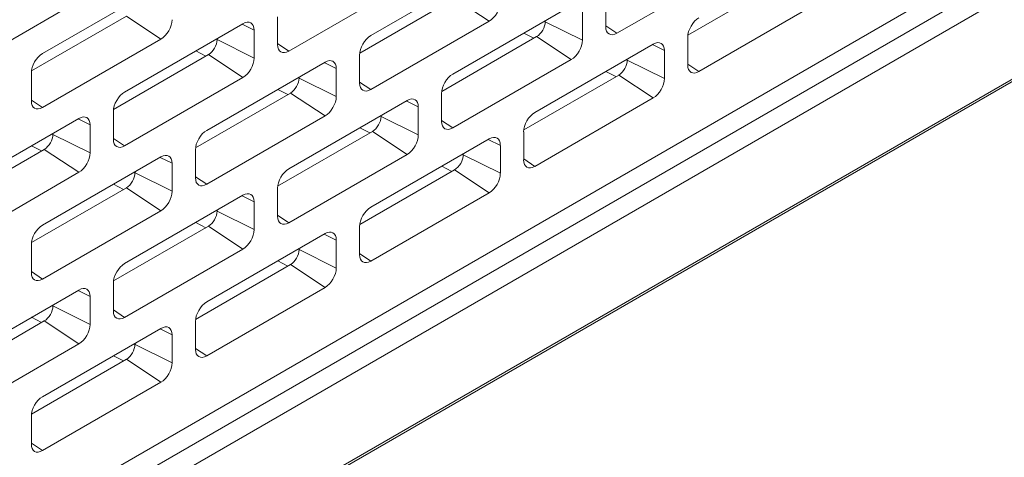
# Model space of a CAD drawing. Header units: millimetres. Extents: x 39 to 1680, y 50 to 804.
# Tile 54 of 68: x 1470 to 1511, y 350 to 368. Entities that reach past the tile are written whole.
import ezdxf

# ---------------------------------------------------------------- set-up
doc = ezdxf.new("R2010")
doc.units = ezdxf.units.MM
doc.header["$MEASUREMENT"] = 0
doc.layers.get('0').update_dxf_attribs({"lineweight": 25})

msp = doc.modelspace()

# ---------------------------------------------------------------- linework, layer by layer
at = {"color": 0, "linetype": 'Continuous', "lineweight": 0, "extrusion": (-1.66533e-16, 0.816497, 0.57735)}
for p, q in [((1371.583, 285.239), (1679.175, 462.827)), ((1371.645, 285.377), (1679.237, 462.965)), ((1382.252, 295.904), (1667.216, 460.428)), ((1667.923, 459.977), (1382.959, 295.453)), ((1382.959, 297.171), (1618.072, 432.914)), ((1494.735, 367.663), (1499.579, 370.46)), ((1489.502, 370.358), (1484.659, 367.561)), ((1476.067, 369.623), (1471.224, 366.827)), ((1481.3, 366.929), (1486.144, 369.725)), ((1497.64, 367.585), (1501.523, 369.827)), ((1467.865, 366.194), (1472.709, 368.99)), ((1484.205, 366.85), (1488.088, 369.092)), ((1488.088, 369.092), (1489.502, 368.153)), ((1494.275, 369.072), (1494.275, 367.929)), ((1498.094, 366.092), (1502.937, 368.888)), ((1492.861, 368.786), (1488.017, 365.99)), ((1493.321, 367.378), (1493.321, 368.521)), ((1470.769, 366.115), (1474.653, 368.357)), ((1479.426, 368.051), (1474.582, 365.255)), ((1474.653, 368.357), (1476.067, 367.418)), ((1479.392, 368.031), (1479.886, 367.786)), ((1480.84, 368.337), (1480.84, 367.194)), ((1484.659, 365.357), (1489.502, 368.153)), ((1491.8, 368.133), (1491.8, 368.174)), ((1491.8, 368.133), (1493.321, 367.378)), ((1479.886, 366.643), (1479.886, 367.786)), ((1490.926, 367.669), (1491.335, 367.456)), ((1494.275, 367.969), (1494.735, 367.663)), ((1471.224, 364.622), (1476.067, 367.418)), ((1478.365, 367.398), (1478.365, 367.439)), ((1478.365, 367.398), (1479.886, 366.643)), ((1480.84, 367.234), (1481.3, 366.929)), ((1487.563, 365.278), (1491.447, 367.521)), ((1496.22, 367.214), (1491.376, 364.418)), ((1491.447, 367.521), (1492.861, 366.582)), ((1496.185, 367.194), (1496.679, 366.949)), ((1497.634, 367.5), (1497.634, 366.357)), ((1474.128, 364.543), (1478.012, 366.786)), ((1477.491, 366.934), (1477.9, 366.721)), ((1478.012, 366.786), (1479.426, 365.847)), ((1496.679, 365.806), (1496.679, 366.949)), ((1482.785, 366.48), (1477.941, 363.683)), ((1482.75, 366.46), (1483.244, 366.214)), ((1484.199, 366.765), (1484.199, 365.622)), ((1488.017, 363.785), (1492.861, 366.582)), ((1495.159, 366.561), (1495.159, 366.602)), ((1495.159, 366.561), (1496.679, 365.806)), ((1497.634, 366.397), (1498.094, 366.092)), ((1470.764, 366.03), (1470.764, 364.887)), ((1483.244, 365.071), (1483.244, 366.214)), ((1494.285, 366.097), (1494.694, 365.884)), ((1474.582, 363.05), (1479.426, 365.847)), ((1481.724, 365.826), (1481.724, 365.867)), ((1481.724, 365.826), (1483.244, 365.071)), ((1484.199, 365.662), (1484.659, 365.357)), ((1490.922, 363.707), (1494.806, 365.949)), ((1494.806, 365.949), (1496.22, 365.01)), ((1477.487, 362.972), (1481.371, 365.214)), ((1480.85, 365.362), (1481.259, 365.149)), ((1481.371, 365.214), (1482.785, 364.275)), ((1487.558, 365.194), (1487.558, 364.05)), ((1470.764, 364.927), (1471.224, 364.622)), ((1486.144, 364.908), (1481.3, 362.111)), ((1486.109, 364.888), (1486.603, 364.642)), ((1491.376, 362.213), (1496.22, 365.01)), ((1474.123, 364.459), (1474.123, 363.316)), ((1486.603, 363.499), (1486.603, 364.642)), ((1472.709, 364.173), (1467.865, 361.376)), ((1472.674, 364.153), (1473.168, 363.908)), ((1477.941, 361.478), (1482.785, 364.275)), ((1485.083, 364.255), (1485.083, 364.295)), ((1485.083, 364.255), (1486.603, 363.499)), ((1487.558, 364.09), (1488.017, 363.785)), ((1471.648, 363.52), (1471.648, 363.561)), ((1473.168, 362.764), (1473.168, 363.908)), ((1480.846, 361.4), (1484.729, 363.642)), ((1484.208, 363.79), (1484.618, 363.578)), ((1484.729, 363.642), (1486.144, 362.703)), ((1490.917, 363.622), (1490.917, 362.479)), ((1471.648, 363.52), (1473.168, 362.764)), ((1474.123, 363.355), (1474.582, 363.05)), ((1489.502, 363.336), (1484.659, 360.539)), ((1489.468, 363.316), (1489.962, 363.071)), ((1467.411, 360.665), (1471.294, 362.907)), ((1470.773, 363.056), (1471.183, 362.843)), ((1471.294, 362.907), (1472.709, 361.968)), ((1477.482, 362.887), (1477.482, 361.744)), ((1489.962, 361.928), (1489.962, 363.071)), ((1476.067, 362.601), (1471.224, 359.805)), ((1476.033, 362.581), (1476.527, 362.336)), ((1481.3, 359.907), (1486.144, 362.703)), ((1488.442, 362.683), (1488.442, 362.724)), ((1488.442, 362.683), (1489.962, 361.928)), ((1490.917, 362.518), (1491.376, 362.213)), ((1467.865, 359.172), (1472.709, 361.968)), ((1475.007, 361.948), (1475.007, 361.989)), ((1475.007, 361.948), (1476.527, 361.193)), ((1476.527, 361.193), (1476.527, 362.336)), ((1484.205, 359.828), (1488.088, 362.07)), ((1487.567, 362.219), (1487.976, 362.006)), ((1488.088, 362.07), (1489.502, 361.131)), ((1477.482, 361.784), (1477.941, 361.478)), ((1470.769, 359.093), (1474.653, 361.336)), ((1474.132, 361.484), (1474.541, 361.271)), ((1474.653, 361.336), (1476.067, 360.397)), ((1480.84, 361.315), (1480.84, 360.172)), ((1479.426, 361.029), (1474.582, 358.233)), ((1479.392, 361.009), (1479.886, 360.764)), ((1479.886, 359.621), (1479.886, 360.764)), ((1484.659, 358.335), (1489.502, 361.131)), ((1471.224, 357.6), (1476.067, 360.397)), ((1478.365, 360.376), (1478.365, 360.417)), ((1478.365, 360.376), (1479.886, 359.621)), ((1480.84, 360.212), (1481.3, 359.907)), ((1474.128, 357.522), (1478.012, 359.764)), ((1477.491, 359.912), (1477.9, 359.699)), ((1478.012, 359.764), (1479.426, 358.825)), ((1484.199, 359.743), (1484.199, 358.6)), ((1482.785, 359.458), (1477.941, 356.661)), ((1482.75, 359.438), (1483.244, 359.192)), ((1483.244, 358.049), (1483.244, 359.192)), ((1470.764, 359.009), (1470.764, 357.865)), ((1474.582, 356.028), (1479.426, 358.825)), ((1481.724, 358.804), (1481.724, 358.845)), ((1481.724, 358.804), (1483.244, 358.049)), ((1480.85, 358.34), (1481.259, 358.128)), ((1484.199, 358.64), (1484.659, 358.335)), ((1477.487, 355.95), (1481.371, 358.192)), ((1481.371, 358.192), (1482.785, 357.253)), ((1470.764, 357.905), (1471.224, 357.6)), ((1472.709, 357.151), (1467.865, 354.355)), ((1472.674, 357.131), (1473.168, 356.886)), ((1474.123, 357.437), (1474.123, 356.294)), ((1477.941, 354.457), (1482.785, 357.253)), ((1473.168, 355.743), (1473.168, 356.886)), ((1471.648, 356.498), (1471.648, 356.539)), ((1471.648, 356.498), (1473.168, 355.743)), ((1474.123, 356.334), (1474.582, 356.028)), ((1470.773, 356.034), (1471.183, 355.821)), ((1467.411, 353.643), (1471.294, 355.885)), ((1476.067, 355.579), (1471.224, 352.783)), ((1471.294, 355.885), (1472.709, 354.946)), ((1476.033, 355.559), (1476.527, 355.314)), ((1477.482, 355.865), (1477.482, 354.722)), ((1476.527, 354.171), (1476.527, 355.314)), ((1467.865, 352.15), (1472.709, 354.946)), ((1475.007, 354.926), (1475.007, 354.967)), ((1475.007, 354.926), (1476.527, 354.171)), ((1477.482, 354.762), (1477.941, 354.457)), ((1470.769, 352.072), (1474.653, 354.314)), ((1474.132, 354.462), (1474.541, 354.249)), ((1474.653, 354.314), (1476.067, 353.375)), ((1471.224, 350.578), (1476.067, 353.375)), ((1470.764, 351.987), (1470.764, 350.844)), ((1470.764, 350.883), (1471.224, 350.578))]:
    msp.add_line(p, q, dxfattribs=at)
at = {"color": 0, "linetype": 'Continuous', "lineweight": 0}
for centre, major_axis, start_param, end_param in [((1489.502, 368.684), (0.325, 0.563), -2.356194, -0.785398), ((1476.067, 367.949), (0.325, 0.563), -2.356194, -0.785398), ((1479.426, 367.521), (0.325, 0.563), -0.785398, 0.785398), ((1491.447, 367.929), (0.25, 0.433), -2.356194, -0.785398), ((1498.094, 367.765), (-0.325, -0.563), -2.356194, -0.785398), ((1494.735, 368.194), (-0.325, -0.563), -0.785398, 0.785398), ((1478.012, 367.194), (0.25, 0.433), -2.356194, -0.785398), ((1481.3, 367.459), (-0.325, -0.563), -0.785398, 0.785398), ((1484.659, 367.031), (-0.325, -0.563), -2.356194, -0.785398), ((1492.861, 367.112), (0.325, 0.563), -2.356194, -0.785398), ((1496.22, 366.684), (0.325, 0.563), -0.785398, 0.785398), ((1471.224, 366.296), (-0.325, -0.563), -2.356194, -0.785398), ((1479.426, 366.377), (0.325, 0.563), -2.356194, -0.785398), ((1482.785, 365.949), (0.325, 0.563), -0.785398, 0.785398), ((1494.806, 366.357), (0.25, 0.433), -2.356194, -0.785398), ((1488.017, 365.459), (-0.325, -0.563), -2.356194, -0.785398), ((1498.094, 366.622), (-0.325, -0.563), -0.785398, 0.785398), ((1481.371, 365.622), (0.25, 0.433), -2.356194, -0.785398), ((1484.659, 365.888), (-0.325, -0.563), -0.785398, 0.785398), ((1496.22, 365.541), (0.325, 0.563), -2.356194, -0.785398), ((1474.582, 364.724), (-0.325, -0.563), -2.356194, -0.785398), ((1471.224, 365.153), (-0.325, -0.563), -0.785398, 0.785398), ((1482.785, 364.806), (0.325, 0.563), -2.356194, -0.785398), ((1486.144, 364.377), (0.325, 0.563), -0.785398, 0.785398), ((1491.376, 363.887), (-0.325, -0.563), -2.356194, -0.785398), ((1472.709, 363.642), (0.325, 0.563), -0.785398, 0.785398), ((1484.729, 364.05), (0.25, 0.433), -2.356194, -0.785398), ((1488.017, 364.316), (-0.325, -0.563), -0.785398, 0.785398), ((1477.941, 363.152), (-0.325, -0.563), -2.356194, -0.785398), ((1471.294, 363.316), (0.25, 0.433), -2.356194, -0.785398), ((1474.582, 363.581), (-0.325, -0.563), -0.785398, 0.785398), ((1486.144, 363.234), (0.325, 0.563), -2.356194, -0.785398), ((1489.502, 362.805), (0.325, 0.563), -0.785398, 0.785398), ((1472.709, 362.499), (0.325, 0.563), -2.356194, -0.785398), ((1476.067, 362.07), (0.325, 0.563), -0.785398, 0.785398), ((1488.088, 362.479), (0.25, 0.433), -2.356194, -0.785398), ((1491.376, 362.744), (-0.325, -0.563), -0.785398, 0.785398), ((1474.653, 361.744), (0.25, 0.433), -2.356194, -0.785398), ((1481.3, 361.581), (-0.325, -0.563), -2.356194, -0.785398), ((1477.941, 362.009), (-0.325, -0.563), -0.785398, 0.785398), ((1489.502, 361.662), (0.325, 0.563), -2.356194, -0.785398), ((1476.067, 360.927), (0.325, 0.563), -2.356194, -0.785398), ((1479.426, 360.499), (0.325, 0.563), -0.785398, 0.785398), ((1478.012, 360.172), (0.25, 0.433), -2.356194, -0.785398), ((1484.659, 360.009), (-0.325, -0.563), -2.356194, -0.785398), ((1481.3, 360.437), (-0.325, -0.563), -0.785398, 0.785398), ((1471.224, 359.274), (-0.325, -0.563), -2.356194, -0.785398), ((1479.426, 359.356), (0.325, 0.563), -2.356194, -0.785398), ((1482.785, 358.927), (0.325, 0.563), -0.785398, 0.785398), ((1481.371, 358.6), (0.25, 0.433), -2.356194, -0.785398), ((1484.659, 358.866), (-0.325, -0.563), -0.785398, 0.785398), ((1474.582, 357.702), (-0.325, -0.563), -2.356194, -0.785398), ((1482.785, 357.784), (0.325, 0.563), -2.356194, -0.785398), ((1471.224, 358.131), (-0.325, -0.563), -0.785398, 0.785398), ((1472.709, 356.62), (0.325, 0.563), -0.785398, 0.785398), ((1471.294, 356.294), (0.25, 0.433), -2.356194, -0.785398), ((1477.941, 356.13), (-0.325, -0.563), -2.356194, -0.785398), ((1474.582, 356.559), (-0.325, -0.563), -0.785398, 0.785398), ((1472.709, 355.477), (0.325, 0.563), -2.356194, -0.785398), ((1476.067, 355.049), (0.325, 0.563), -0.785398, 0.785398), ((1474.653, 354.722), (0.25, 0.433), -2.356194, -0.785398), ((1477.941, 354.987), (-0.325, -0.563), -0.785398, 0.785398), ((1476.067, 353.905), (0.325, 0.563), -2.356194, -0.785398), ((1471.224, 352.252), (-0.325, -0.563), -2.356194, -0.785398), ((1471.224, 351.109), (-0.325, -0.563), -0.785398, 0.785398)]:
    msp.add_ellipse(centre, major_axis=major_axis, ratio=0.57735, start_param=start_param, end_param=end_param, dxfattribs=at)

doc.saveas('drawing.dxf')
